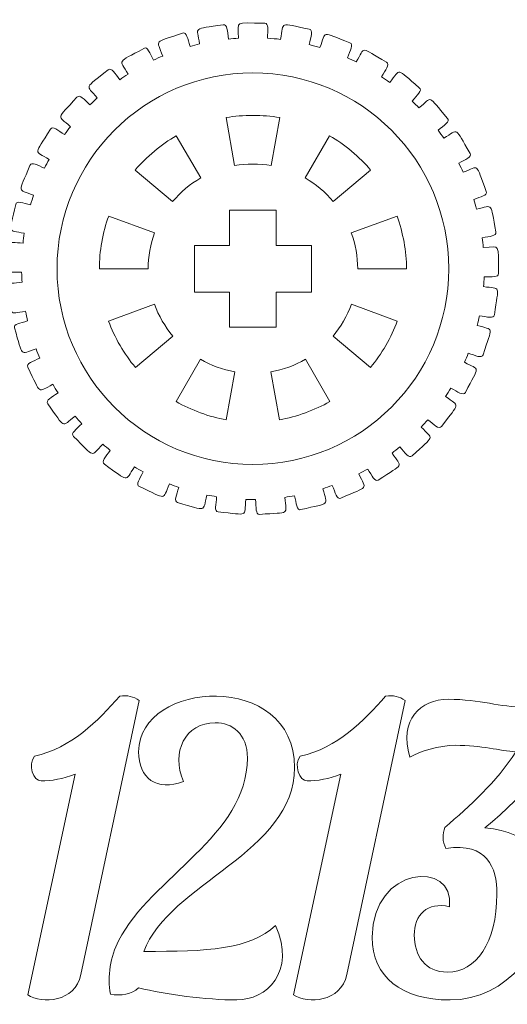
# Model space of a CAD drawing. Header units: millimetres. Extents: x -1094 to 1155, y -1556 to 1707.
# Tile 80 of 149: x -574 to -542, y 900 to 963. Entities that reach past the tile are written whole.
import ezdxf

# ---------------------------------------------------------------- set-up
doc = ezdxf.new("R2010")
doc.units = ezdxf.units.MM
doc.header["$MEASUREMENT"] = 0
doc.layers.add('Layer 1', color=7, linetype='Continuous')

msp = doc.modelspace()

# ---------------------------------------------------------------- linework, layer by layer
at = {"layer": 'Layer 1', "color": 250, "lineweight": 9}
for points, knots in [([(-557.9908, 963.0038), (-557.7108, 963.0038), (-557.8108, 962.5538), (-557.8108, 962.0338), (-557.8108, 962.0338), (-557.5308, 962.0238), (-557.2508, 961.9938), (-556.9808, 961.9638), (-556.9808, 961.9638), (-556.7508, 963.1538), (-557.1108, 962.9938), (-555.1308, 962.6238), (-555.1308, 962.6238), (-554.8608, 962.5638), (-555.0308, 962.1338), (-555.1308, 961.6238), (-555.1308, 961.6238), (-554.9008, 961.5638), (-554.6708, 961.5038), (-554.4508, 961.4338), (-554.4508, 961.4338), (-554.0408, 962.5338), (-554.4108, 962.4538), (-552.5308, 961.7438), (-552.5308, 961.7438), (-552.2708, 961.6438), (-552.5108, 961.2538), (-552.6908, 960.7838), (-552.6908, 960.7838), (-552.5008, 960.6938), (-552.3108, 960.6038), (-552.1208, 960.5138), (-552.1208, 960.5138), (-551.5308, 961.5238), (-551.9108, 961.5038), (-550.1808, 960.4938), (-550.1808, 960.4938), (-549.9408, 960.3538), (-550.2508, 960.0038), (-550.5008, 959.5638), (-550.5008, 959.5638), (-550.3308, 959.4538), (-550.1508, 959.3338), (-549.9808, 959.2038), (-549.9808, 959.2038), (-549.2308, 960.1038), (-549.6108, 960.1438), (-548.0808, 958.8638), (-548.0808, 958.8638), (-547.8608, 958.6838), (-548.2208, 958.3938), (-548.5408, 958.0038), (-548.5408, 958.0038), (-548.3908, 957.8638), (-548.2408, 957.7138), (-548.1008, 957.5638), (-548.1008, 957.5638), (-547.2108, 958.3138), (-547.5808, 958.4238), (-546.2808, 956.8938), (-546.2808, 956.8938), (-546.0908, 956.6838), (-546.4908, 956.4638), (-546.8808, 956.1338), (-546.8808, 956.1338), (-546.7508, 955.9638), (-546.6308, 955.7938), (-546.5108, 955.6238), (-546.5108, 955.6238), (-545.5108, 956.2138), (-545.8508, 956.3738), (-544.8308, 954.6538), (-544.8308, 954.6538), (-544.6908, 954.4138), (-545.1208, 954.2638), (-545.5508, 954.0138), (-545.5508, 954.0138), (-545.4508, 953.8238), (-545.3608, 953.6338), (-545.2708, 953.4438), (-545.2708, 953.4438), (-544.2008, 953.8538), (-544.5008, 954.0738), (-543.7908, 952.2038), (-543.7908, 952.2038), (-543.6908, 951.9438), (-544.1308, 951.8738), (-544.5908, 951.6938), (-544.5908, 951.6938), (-544.5308, 951.4938), (-544.4708, 951.2838), (-544.4208, 951.0838), (-544.4208, 951.0838), (-543.2908, 951.3038), (-543.5608, 951.5738), (-543.1708, 949.6138), (-543.1708, 949.6138), (-543.1108, 949.3338), (-543.5608, 949.3438), (-544.0508, 949.2438), (-544.0508, 949.2438), (-544.0208, 949.0338), (-544.0008, 948.8238), (-543.9808, 948.6138), (-543.9808, 948.6138), (-542.8408, 948.6438), (-543.0508, 948.9538), (-543.0008, 946.9538), (-543.0008, 946.9538), (-542.9908, 946.6738), (-543.4308, 946.7538), (-543.9308, 946.7338), (-543.9308, 946.7338), (-543.9308, 946.5238), (-543.9408, 946.3138), (-543.9608, 946.1038), (-543.9608, 946.1038), (-542.8308, 945.9438), (-542.9908, 946.2838), (-543.2708, 944.3038), (-543.2708, 944.3038), (-543.3108, 944.0238), (-543.7408, 944.1738), (-544.2208, 944.2438), (-544.2208, 944.2438), (-544.2708, 944.0438), (-544.3108, 943.8338), (-544.3708, 943.6238), (-544.3708, 943.6238), (-543.2808, 943.2738), (-543.3808, 943.6438), (-543.9908, 941.7338), (-543.9908, 941.7338), (-544.0808, 941.4738), (-544.4708, 941.6938), (-544.9408, 941.8438), (-544.9408, 941.8438), (-545.0208, 941.6438), (-545.1008, 941.4538), (-545.1908, 941.2538), (-545.1908, 941.2538), (-544.1708, 940.7238), (-544.2108, 941.1038), (-545.1308, 939.3238), (-545.1308, 939.3238), (-545.2608, 939.0838), (-545.6108, 939.3638), (-546.0608, 939.5938), (-546.0608, 939.5938), (-546.1708, 939.4138), (-546.2808, 939.2338), (-546.4008, 939.0638), (-546.4008, 939.0638), (-545.4808, 938.3638), (-545.4508, 938.7438), (-546.6608, 937.1438), (-546.6608, 937.1438), (-546.8308, 936.9238), (-547.1408, 937.2638), (-547.5408, 937.5738), (-547.5408, 937.5738), (-547.6708, 937.4138), (-547.8208, 937.2538), (-547.9608, 937.1038), (-547.9608, 937.1038), (-547.1608, 936.2538), (-547.0808, 936.6238), (-548.5408, 935.2538), (-548.5408, 935.2538), (-548.7508, 935.0638), (-548.9908, 935.4538), (-549.3308, 935.8238), (-549.3308, 935.8238), (-549.4908, 935.6938), (-549.6608, 935.5638), (-549.8308, 935.4338), (-549.8308, 935.4338), (-549.1808, 934.4538), (-549.0308, 934.8138), (-550.7108, 933.7038), (-550.7108, 933.7038), (-550.9408, 933.5538), (-551.1108, 933.9838), (-551.3908, 934.4038), (-551.3908, 934.4038), (-551.5808, 934.3038), (-551.7608, 934.2038), (-551.9508, 934.1038), (-551.9508, 934.1038), (-551.4808, 933.0238), (-551.2708, 933.3538), (-553.1108, 932.5438), (-553.1108, 932.5438), (-553.3608, 932.4338), (-553.4608, 932.8838), (-553.6608, 933.3538), (-553.6608, 933.3538), (-553.8608, 933.2838), (-554.0608, 933.2138), (-554.2608, 933.1438), (-554.2608, 933.1438), (-553.9808, 932.0038), (-553.7208, 932.2938), (-555.6708, 931.8038), (-555.6708, 931.8038), (-555.9408, 931.7338), (-555.9608, 932.2038), (-556.0808, 932.6938), (-556.0808, 932.6938), (-556.2908, 932.6638), (-556.4908, 932.6238), (-556.7008, 932.5938), (-556.7008, 932.5938), (-556.6108, 931.4238), (-556.3108, 931.6538), (-558.3108, 931.5038), (-558.3108, 931.5038), (-558.5908, 931.4838), (-558.5308, 931.9438), (-558.5708, 932.4638), (-558.5708, 932.4638), (-558.5708, 932.4638), (-559.2008, 932.4638), (-559.2008, 932.4638), (-559.2008, 932.4638), (-559.3108, 931.2838), (-558.9708, 931.4738), (-560.9708, 931.6638), (-560.9708, 931.6638), (-561.2508, 931.6838), (-561.1108, 932.1338), (-561.0708, 932.6338), (-561.0708, 932.6338), (-561.2708, 932.6738), (-561.4808, 932.7038), (-561.6908, 932.7438), (-561.6908, 932.7438), (-561.9908, 931.6138), (-561.6308, 931.7338), (-563.5708, 932.2538), (-563.5708, 932.2538), (-563.8408, 932.3338), (-563.6308, 932.7438), (-563.5008, 933.2338), (-563.5008, 933.2338), (-563.7008, 933.3038), (-563.8908, 933.3738), (-564.0908, 933.4538), (-564.0908, 933.4538), (-564.5808, 932.3838), (-564.2008, 932.4438), (-566.0208, 933.2838), (-566.0208, 933.2838), (-566.2808, 933.4038), (-566.0008, 933.7738), (-565.7908, 934.2338), (-565.7908, 934.2338), (-565.9808, 934.3338), (-566.1608, 934.4438), (-566.3408, 934.5438), (-566.3408, 934.5438), (-567.0008, 933.5838), (-566.6208, 933.5738), (-568.2708, 934.7138), (-568.2708, 934.7138), (-568.5008, 934.8738), (-568.1708, 935.1938), (-567.8908, 935.6038), (-567.8908, 935.6038), (-568.0508, 935.7338), (-568.2108, 935.8738), (-568.3708, 936.0038), (-568.3708, 936.0038), (-569.1908, 935.1738), (-568.8108, 935.1038), (-570.2508, 936.4938), (-570.2508, 936.4938), (-570.4508, 936.6938), (-570.0708, 936.9538), (-569.7208, 937.3138), (-569.7208, 937.3138), (-569.8608, 937.4738), (-570.0008, 937.6238), (-570.1408, 937.7938), (-570.1408, 937.7938), (-571.0708, 937.1038), (-570.7208, 936.9738), (-571.9008, 938.5938), (-571.9008, 938.5938), (-572.0608, 938.8138), (-571.6508, 939.0038), (-571.2408, 939.3038), (-571.2408, 939.3038), (-571.3608, 939.4838), (-571.4708, 939.6638), (-571.5708, 939.8438), (-571.5708, 939.8438), (-572.6108, 939.3238), (-572.2808, 939.1438), (-573.1708, 940.9338), (-573.1708, 940.9338), (-573.2908, 941.1838), (-572.8608, 941.3038), (-572.4108, 941.5238), (-572.4108, 941.5238), (-572.4908, 941.7138), (-572.5708, 941.9138), (-572.6508, 942.1138), (-572.6508, 942.1138), (-573.7408, 941.7838), (-573.4508, 941.5338), (-574.0308, 943.4538), (-574.0308, 943.4538), (-574.1108, 943.7238), (-573.6608, 943.7638), (-573.1908, 943.9038), (-573.1908, 943.9038), (-573.2308, 944.1138), (-573.2808, 944.3138), (-573.3208, 944.5238), (-573.3208, 944.5238), (-574.4508, 944.3838), (-574.2108, 944.1038), (-574.4508, 946.0838), (-574.4508, 946.0838), (-574.4808, 946.3638), (-574.0408, 946.3238), (-573.5408, 946.3938), (-573.5408, 946.3938), (-573.5608, 946.6038), (-573.5608, 946.8138), (-573.5708, 947.0238), (-573.5708, 947.0238), (-574.7108, 947.0738), (-574.5208, 946.7538), (-574.4208, 948.7538), (-574.4208, 948.7538), (-574.4108, 949.0338), (-573.9808, 948.9238), (-573.4808, 948.8938), (-573.4808, 948.8938), (-573.4608, 949.1038), (-573.4308, 949.3138), (-573.4008, 949.5238), (-573.4008, 949.5238), (-574.5108, 949.7738), (-574.3808, 949.4238), (-573.9508, 951.3738), (-573.9508, 951.3738), (-573.8908, 951.6438), (-573.4808, 951.4638), (-573.0008, 951.3538), (-573.0008, 951.3538), (-572.9408, 951.5638), (-572.8708, 951.7638), (-572.8108, 951.9638), (-572.8108, 951.9638), (-573.8708, 952.3938), (-573.7908, 952.0238), (-573.0408, 953.8838), (-573.0408, 953.8838), (-572.9308, 954.1438), (-572.5608, 953.8838), (-572.1008, 953.7038), (-572.1008, 953.7038), (-572.0108, 953.8938), (-571.9108, 954.0838), (-571.8108, 954.2638), (-571.8108, 954.2638), (-572.7908, 954.8738), (-572.7808, 954.4938), (-571.7208, 956.1938), (-571.7208, 956.1938), (-571.5708, 956.4338), (-571.2408, 956.1238), (-570.8208, 955.8538), (-570.8208, 955.8538), (-570.6908, 956.0238), (-570.5708, 956.1938), (-570.4408, 956.3638), (-570.4408, 956.3638), (-571.3108, 957.1338), (-571.3608, 956.7538), (-570.0308, 958.2538), (-570.0308, 958.2538), (-569.8408, 958.4638), (-569.5708, 958.1038), (-569.1908, 957.7638), (-569.1908, 957.7638), (-569.0408, 957.9138), (-568.8908, 958.0538), (-568.7308, 958.2038), (-568.7308, 958.2038), (-569.4608, 959.1038), (-569.5808, 958.7438), (-568.0208, 960.0038), (-568.0208, 960.0038), (-567.8008, 960.1738), (-567.5908, 959.7638), (-567.2708, 959.3738), (-567.2708, 959.3738), (-567.1008, 959.4938), (-566.9308, 959.6138), (-566.7508, 959.7238), (-566.7508, 959.7238), (-567.3208, 960.7438), (-567.4908, 960.4038), (-565.7408, 961.3838), (-565.7408, 961.3838), (-565.5008, 961.5238), (-565.3608, 961.0838), (-565.1108, 960.6338), (-565.1108, 960.6338), (-564.9208, 960.7238), (-564.7308, 960.8138), (-564.5308, 960.8938), (-564.5308, 960.8938), (-564.9208, 962.0038), (-565.1508, 961.6938), (-563.2608, 962.3638), (-563.2608, 962.3638), (-563.0008, 962.4538), (-562.9308, 961.9938), (-562.7708, 961.5138), (-562.7708, 961.5138), (-562.5608, 961.5738), (-562.3608, 961.6238), (-562.1608, 961.6738), (-562.1608, 961.6738), (-562.3508, 962.8338), (-562.6308, 962.5738), (-560.6608, 962.9038), (-560.6608, 962.9038), (-560.3808, 962.9538), (-560.3908, 962.4938), (-560.3108, 961.9838), (-560.3108, 961.9838), (-560.1008, 962.0038), (-559.8908, 962.0238), (-559.6808, 962.0338), (-559.6808, 962.0338), (-559.6808, 963.2238), (-560.0008, 963.0038), (-557.9908, 963.0038)], [0, 0, 0, 0, 0.0089286, 0.0089286, 0.0089286, 0.0089286, 0.0178571, 0.0178571, 0.0178571, 0.0178571, 0.0267857, 0.0267857, 0.0267857, 0.0267857, 0.0357143, 0.0357143, 0.0357143, 0.0357143, 0.0446429, 0.0446429, 0.0446429, 0.0446429, 0.0535714, 0.0535714, 0.0535714, 0.0535714, 0.0625, 0.0625, 0.0625, 0.0625, 0.0714286, 0.0714286, 0.0714286, 0.0714286, 0.0803571, 0.0803571, 0.0803571, 0.0803571, 0.0892857, 0.0892857, 0.0892857, 0.0892857, 0.0982143, 0.0982143, 0.0982143, 0.0982143, 0.1071429, 0.1071429, 0.1071429, 0.1071429, 0.1160714, 0.1160714, 0.1160714, 0.1160714, 0.125, 0.125, 0.125, 0.125, 0.1339286, 0.1339286, 0.1339286, 0.1339286, 0.1428571, 0.1428571, 0.1428571, 0.1428571, 0.1517857, 0.1517857, 0.1517857, 0.1517857, 0.1607143, 0.1607143, 0.1607143, 0.1607143, 0.1696429, 0.1696429, 0.1696429, 0.1696429, 0.1785714, 0.1785714, 0.1785714, 0.1785714, 0.1875, 0.1875, 0.1875, 0.1875, 0.1964286, 0.1964286, 0.1964286, 0.1964286, 0.2053571, 0.2053571, 0.2053571, 0.2053571, 0.2142857, 0.2142857, 0.2142857, 0.2142857, 0.2232143, 0.2232143, 0.2232143, 0.2232143, 0.2321429, 0.2321429, 0.2321429, 0.2321429, 0.2410714, 0.2410714, 0.2410714, 0.2410714, 0.25, 0.25, 0.25, 0.25, 0.2589286, 0.2589286, 0.2589286, 0.2589286, 0.2678571, 0.2678571, 0.2678571, 0.2678571, 0.2767857, 0.2767857, 0.2767857, 0.2767857, 0.2857143, 0.2857143, 0.2857143, 0.2857143, 0.2946429, 0.2946429, 0.2946429, 0.2946429, 0.3035714, 0.3035714, 0.3035714, 0.3035714, 0.3125, 0.3125, 0.3125, 0.3125, 0.3214286, 0.3214286, 0.3214286, 0.3214286, 0.3303571, 0.3303571, 0.3303571, 0.3303571, 0.3392857, 0.3392857, 0.3392857, 0.3392857, 0.3482143, 0.3482143, 0.3482143, 0.3482143, 0.3571429, 0.3571429, 0.3571429, 0.3571429, 0.3660714, 0.3660714, 0.3660714, 0.3660714, 0.375, 0.375, 0.375, 0.375, 0.3839286, 0.3839286, 0.3839286, 0.3839286, 0.3928571, 0.3928571, 0.3928571, 0.3928571, 0.4017857, 0.4017857, 0.4017857, 0.4017857, 0.4107143, 0.4107143, 0.4107143, 0.4107143, 0.4196429, 0.4196429, 0.4196429, 0.4196429, 0.4285714, 0.4285714, 0.4285714, 0.4285714, 0.4375, 0.4375, 0.4375, 0.4375, 0.4464286, 0.4464286, 0.4464286, 0.4464286, 0.4553571, 0.4553571, 0.4553571, 0.4553571, 0.4642857, 0.4642857, 0.4642857, 0.4642857, 0.4732143, 0.4732143, 0.4732143, 0.4732143, 0.4821429, 0.4821429, 0.4821429, 0.4821429, 0.4910714, 0.4910714, 0.4910714, 0.4910714, 0.5, 0.5, 0.5, 0.5, 0.5089286, 0.5089286, 0.5089286, 0.5089286, 0.5178571, 0.5178571, 0.5178571, 0.5178571, 0.5267857, 0.5267857, 0.5267857, 0.5267857, 0.5357143, 0.5357143, 0.5357143, 0.5357143, 0.5446429, 0.5446429, 0.5446429, 0.5446429, 0.5535714, 0.5535714, 0.5535714, 0.5535714, 0.5625, 0.5625, 0.5625, 0.5625, 0.5714286, 0.5714286, 0.5714286, 0.5714286, 0.5803571, 0.5803571, 0.5803571, 0.5803571, 0.5892857, 0.5892857, 0.5892857, 0.5892857, 0.5982143, 0.5982143, 0.5982143, 0.5982143, 0.6071429, 0.6071429, 0.6071429, 0.6071429, 0.6160714, 0.6160714, 0.6160714, 0.6160714, 0.625, 0.625, 0.625, 0.625, 0.6339286, 0.6339286, 0.6339286, 0.6339286, 0.6428571, 0.6428571, 0.6428571, 0.6428571, 0.6517857, 0.6517857, 0.6517857, 0.6517857, 0.6607143, 0.6607143, 0.6607143, 0.6607143, 0.6696429, 0.6696429, 0.6696429, 0.6696429, 0.6785714, 0.6785714, 0.6785714, 0.6785714, 0.6875, 0.6875, 0.6875, 0.6875, 0.6964286, 0.6964286, 0.6964286, 0.6964286, 0.7053571, 0.7053571, 0.7053571, 0.7053571, 0.7142857, 0.7142857, 0.7142857, 0.7142857, 0.7232143, 0.7232143, 0.7232143, 0.7232143, 0.7321429, 0.7321429, 0.7321429, 0.7321429, 0.7410714, 0.7410714, 0.7410714, 0.7410714, 0.75, 0.75, 0.75, 0.75, 0.7589286, 0.7589286, 0.7589286, 0.7589286, 0.7678571, 0.7678571, 0.7678571, 0.7678571, 0.7767857, 0.7767857, 0.7767857, 0.7767857, 0.7857143, 0.7857143, 0.7857143, 0.7857143, 0.7946429, 0.7946429, 0.7946429, 0.7946429, 0.8035714, 0.8035714, 0.8035714, 0.8035714, 0.8125, 0.8125, 0.8125, 0.8125, 0.8214286, 0.8214286, 0.8214286, 0.8214286, 0.8303571, 0.8303571, 0.8303571, 0.8303571, 0.8392857, 0.8392857, 0.8392857, 0.8392857, 0.8482143, 0.8482143, 0.8482143, 0.8482143, 0.8571429, 0.8571429, 0.8571429, 0.8571429, 0.8660714, 0.8660714, 0.8660714, 0.8660714, 0.875, 0.875, 0.875, 0.875, 0.8839286, 0.8839286, 0.8839286, 0.8839286, 0.8928571, 0.8928571, 0.8928571, 0.8928571, 0.9017857, 0.9017857, 0.9017857, 0.9017857, 0.9107143, 0.9107143, 0.9107143, 0.9107143, 0.9196429, 0.9196429, 0.9196429, 0.9196429, 0.9285714, 0.9285714, 0.9285714, 0.9285714, 0.9375, 0.9375, 0.9375, 0.9375, 0.9464286, 0.9464286, 0.9464286, 0.9464286, 0.9553571, 0.9553571, 0.9553571, 0.9553571, 0.9642857, 0.9642857, 0.9642857, 0.9642857, 0.9732143, 0.9732143, 0.9732143, 0.9732143, 0.9821429, 0.9821429, 0.9821429, 0.9821429, 1, 1, 1, 1]), ([(-557.5708, 953.8638), (-558.3408, 954.0038), (-559.1508, 954.0038), (-559.9208, 953.8638), (-559.9208, 953.8638), (-559.9208, 953.8638), (-560.4608, 956.9438), (-560.4608, 956.9438), (-560.4608, 956.9438), (-559.3908, 957.1338), (-558.1008, 957.1338), (-557.0308, 956.9438), (-557.0308, 956.9438), (-557.0308, 956.9438), (-557.5708, 953.8638), (-557.5708, 953.8638)], [0, 0, 0, 0, 0.2, 0.2, 0.2, 0.2, 0.4, 0.4, 0.4, 0.4, 0.6, 0.6, 0.6, 0.6, 1, 1, 1, 1]), ([(-562.0908, 953.0738), (-562.7708, 952.6838), (-563.3908, 952.1638), (-563.8908, 951.5638), (-563.8908, 951.5638), (-563.8908, 951.5638), (-566.2908, 953.5838), (-566.2908, 953.5838), (-566.2908, 953.5838), (-565.5908, 954.4138), (-564.6008, 955.2438), (-563.6608, 955.7838), (-563.6608, 955.7838), (-563.6608, 955.7838), (-562.0908, 953.0738), (-562.0908, 953.0738)], [0, 0, 0, 0, 0.2, 0.2, 0.2, 0.2, 0.4, 0.4, 0.4, 0.4, 0.6, 0.6, 0.6, 0.6, 1, 1, 1, 1]), ([(-555.4008, 953.0738), (-555.4008, 953.0738), (-553.8308, 955.7838), (-553.8308, 955.7838), (-553.8308, 955.7838), (-552.8908, 955.2438), (-551.9008, 954.4138), (-551.2008, 953.5838), (-551.2008, 953.5838), (-551.2008, 953.5838), (-553.6008, 951.5638), (-553.6008, 951.5638), (-553.6008, 951.5638), (-554.1008, 952.1638), (-554.7208, 952.6838), (-555.4008, 953.0738)], [0, 0, 0, 0, 0.2, 0.2, 0.2, 0.2, 0.4, 0.4, 0.4, 0.4, 0.6, 0.6, 0.6, 0.6, 1, 1, 1, 1]), ([(-557.2508, 943.5038), (-557.2508, 943.5038), (-560.2508, 943.5038), (-560.2508, 943.5038), (-560.2508, 943.5038), (-560.2508, 943.5038), (-560.2508, 945.7538), (-560.2508, 945.7538), (-560.2508, 945.7538), (-560.2508, 945.7538), (-562.5008, 945.7538), (-562.5008, 945.7538), (-562.5008, 945.7538), (-562.5008, 945.7538), (-562.5008, 948.7538), (-562.5008, 948.7538), (-562.5008, 948.7538), (-562.5008, 948.7538), (-560.2508, 948.7538), (-560.2508, 948.7538), (-560.2508, 948.7538), (-560.2508, 948.7538), (-560.2508, 951.0038), (-560.2508, 951.0038), (-560.2508, 951.0038), (-560.2508, 951.0038), (-557.2508, 951.0038), (-557.2508, 951.0038), (-557.2508, 951.0038), (-557.2508, 951.0038), (-557.2508, 948.7538), (-557.2508, 948.7538), (-557.2508, 948.7538), (-557.2508, 948.7538), (-555.0008, 948.7538), (-555.0008, 948.7538), (-555.0008, 948.7538), (-555.0008, 948.7538), (-555.0008, 945.7538), (-555.0008, 945.7538), (-555.0008, 945.7538), (-555.0008, 945.7538), (-557.2508, 945.7538), (-557.2508, 945.7538), (-557.2508, 945.7538), (-557.2508, 945.7538), (-557.2508, 943.5038), (-557.2508, 943.5038)], [0, 0, 0, 0, 0.0769231, 0.0769231, 0.0769231, 0.0769231, 0.1538462, 0.1538462, 0.1538462, 0.1538462, 0.2307692, 0.2307692, 0.2307692, 0.2307692, 0.3076923, 0.3076923, 0.3076923, 0.3076923, 0.3846154, 0.3846154, 0.3846154, 0.3846154, 0.4615385, 0.4615385, 0.4615385, 0.4615385, 0.5384615, 0.5384615, 0.5384615, 0.5384615, 0.6153846, 0.6153846, 0.6153846, 0.6153846, 0.6923077, 0.6923077, 0.6923077, 0.6923077, 0.7692308, 0.7692308, 0.7692308, 0.7692308, 0.8461538, 0.8461538, 0.8461538, 0.8461538, 1, 1, 1, 1]), ([(-565.0508, 949.5638), (-565.3208, 948.8338), (-565.4608, 948.0238), (-565.4608, 947.2438), (-565.4608, 947.2438), (-565.4608, 947.2438), (-568.5908, 947.2538), (-568.5908, 947.2538), (-568.5908, 947.2538), (-568.5908, 948.3338), (-568.3708, 949.6138), (-567.9908, 950.6238), (-567.9908, 950.6238), (-567.9908, 950.6238), (-565.0508, 949.5638), (-565.0508, 949.5638)], [0, 0, 0, 0, 0.2, 0.2, 0.2, 0.2, 0.4, 0.4, 0.4, 0.4, 0.6, 0.6, 0.6, 0.6, 1, 1, 1, 1]), ([(-552.0308, 947.2438), (-552.0308, 948.0238), (-552.1708, 948.8338), (-552.4408, 949.5638), (-552.4408, 949.5638), (-552.4408, 949.5638), (-549.5008, 950.6238), (-549.5008, 950.6238), (-549.5008, 950.6238), (-549.1308, 949.6038), (-548.9008, 948.3338), (-548.9008, 947.2538), (-548.9008, 947.2538), (-548.9008, 947.2538), (-552.0308, 947.2438), (-552.0308, 947.2438)], [0, 0, 0, 0, 0.2, 0.2, 0.2, 0.2, 0.4, 0.4, 0.4, 0.4, 0.6, 0.6, 0.6, 0.6, 1, 1, 1, 1]), ([(-565.0608, 944.9738), (-564.7908, 944.2338), (-564.3808, 943.5338), (-563.8808, 942.9338), (-563.8808, 942.9338), (-563.8808, 942.9338), (-566.2808, 940.9238), (-566.2808, 940.9238), (-566.2808, 940.9238), (-566.9808, 941.7538), (-567.6308, 942.8738), (-568.0008, 943.8938), (-568.0008, 943.8938), (-568.0008, 943.8938), (-565.0608, 944.9738), (-565.0608, 944.9738)], [0, 0, 0, 0, 0.2, 0.2, 0.2, 0.2, 0.4, 0.4, 0.4, 0.4, 0.6, 0.6, 0.6, 0.6, 1, 1, 1, 1]), ([(-553.6108, 942.9338), (-553.1108, 943.5238), (-552.7008, 944.2338), (-552.4308, 944.9738), (-552.4308, 944.9738), (-552.4308, 944.9738), (-549.5008, 943.8938), (-549.5008, 943.8938), (-549.5008, 943.8938), (-549.8608, 942.8738), (-550.5108, 941.7538), (-551.2108, 940.9238), (-551.2108, 940.9238), (-551.2108, 940.9238), (-553.6108, 942.9338), (-553.6108, 942.9338)], [0, 0, 0, 0, 0.2, 0.2, 0.2, 0.2, 0.4, 0.4, 0.4, 0.4, 0.6, 0.6, 0.6, 0.6, 1, 1, 1, 1]), ([(-562.1108, 941.4438), (-561.4408, 941.0538), (-560.6708, 940.7738), (-559.9008, 940.6438), (-559.9008, 940.6438), (-559.9008, 940.6438), (-560.4508, 937.5638), (-560.4508, 937.5638), (-560.4508, 937.5638), (-561.5208, 937.7438), (-562.7308, 938.1938), (-563.6708, 938.7338), (-563.6708, 938.7338), (-563.6708, 938.7338), (-562.1108, 941.4438), (-562.1108, 941.4438)], [0, 0, 0, 0, 0.2, 0.2, 0.2, 0.2, 0.4, 0.4, 0.4, 0.4, 0.6, 0.6, 0.6, 0.6, 1, 1, 1, 1]), ([(-557.5908, 940.6438), (-556.8208, 940.7738), (-556.0508, 941.0538), (-555.3808, 941.4438), (-555.3808, 941.4438), (-555.3808, 941.4438), (-553.8208, 938.7338), (-553.8208, 938.7338), (-553.8208, 938.7338), (-554.7608, 938.1938), (-555.9708, 937.7438), (-557.0408, 937.5638), (-557.0408, 937.5638), (-557.0408, 937.5638), (-557.5908, 940.6438), (-557.5908, 940.6438)], [0, 0, 0, 0, 0.2, 0.2, 0.2, 0.2, 0.4, 0.4, 0.4, 0.4, 0.6, 0.6, 0.6, 0.6, 1, 1, 1, 1]), ([(-563.1908, 914.3738), (-564.0208, 916.2438), (-563.0908, 918.1438), (-561.1608, 918.1438), (-561.1608, 918.1438), (-560.0908, 918.1438), (-559.1008, 917.4538), (-559.1008, 915.8738), (-559.1008, 915.8738), (-559.1008, 910.8738), (-565.2508, 908.2738), (-567.3608, 904.1538), (-567.3608, 904.1538), (-567.8708, 903.1938), (-568.1008, 901.8438), (-567.8708, 900.7438), (-567.8708, 900.7438), (-567.2408, 900.5938), (-566.5008, 900.7238), (-566.0708, 901.1338), (-566.0708, 901.1338), (-564.3408, 900.7238), (-561.7408, 900.3638), (-559.7808, 900.3638), (-559.7808, 900.3638), (-557.9008, 900.3638), (-555.9508, 902.1438), (-557.2908, 905.1438), (-557.2908, 905.1438), (-558.9708, 903.5738), (-561.6908, 903.4738), (-565.7408, 903.4738), (-565.7408, 903.4738), (-564.1308, 907.8438), (-556.0708, 909.8038), (-556.0708, 915.2638), (-556.0708, 915.2638), (-556.0708, 921.5038), (-566.0708, 920.8938), (-566.0708, 916.2838), (-566.0708, 916.2838), (-566.0708, 914.5838), (-564.9208, 913.7138), (-563.1908, 914.3738)], [0, 0, 0, 0, 0.0833333, 0.0833333, 0.0833333, 0.0833333, 0.1666667, 0.1666667, 0.1666667, 0.1666667, 0.25, 0.25, 0.25, 0.25, 0.3333333, 0.3333333, 0.3333333, 0.3333333, 0.4166667, 0.4166667, 0.4166667, 0.4166667, 0.5, 0.5, 0.5, 0.5, 0.5833333, 0.5833333, 0.5833333, 0.5833333, 0.6666667, 0.6666667, 0.6666667, 0.6666667, 0.75, 0.75, 0.75, 0.75, 0.8333333, 0.8333333, 0.8333333, 0.8333333, 1, 1, 1, 1]), ([(-566.0308, 919.5638), (-566.3908, 919.8238), (-566.8008, 919.9238), (-567.2808, 919.8438), (-567.2808, 919.8438), (-568.7008, 918.2438), (-570.3608, 916.5138), (-572.7508, 916.0038), (-572.7508, 916.0038), (-573.2108, 915.4238), (-572.8008, 914.4038), (-572.3208, 914.4038), (-572.3208, 914.4038), (-571.6808, 914.4038), (-570.8908, 914.5538), (-570.1508, 914.8338), (-570.1508, 914.8338), (-570.1508, 914.8338), (-573.1808, 900.6938), (-573.1808, 900.6938), (-573.1808, 900.6938), (-572.2608, 900.0838), (-570.1508, 900.2138), (-569.7708, 901.9938), (-569.7708, 901.9938), (-569.7708, 901.9938), (-566.0308, 919.5638), (-566.0308, 919.5638)], [0, 0, 0, 0, 0.125, 0.125, 0.125, 0.125, 0.25, 0.25, 0.25, 0.25, 0.375, 0.375, 0.375, 0.375, 0.5, 0.5, 0.5, 0.5, 0.625, 0.625, 0.625, 0.625, 0.75, 0.75, 0.75, 0.75, 1, 1, 1, 1]), ([(-548.9908, 919.5638), (-549.3508, 919.8238), (-549.7608, 919.9238), (-550.2408, 919.8438), (-550.2408, 919.8438), (-551.6608, 918.2438), (-553.3208, 916.5138), (-555.7108, 916.0038), (-555.7108, 916.0038), (-556.1608, 915.4238), (-555.7608, 914.4038), (-555.2708, 914.4038), (-555.2708, 914.4038), (-554.6408, 914.4038), (-553.8508, 914.5538), (-553.1108, 914.8338), (-553.1108, 914.8338), (-553.1108, 914.8338), (-556.1408, 900.6938), (-556.1408, 900.6938), (-556.1408, 900.6938), (-555.2208, 900.0838), (-553.1108, 900.2138), (-552.7308, 901.9938), (-552.7308, 901.9938), (-552.7308, 901.9938), (-548.9908, 919.5638), (-548.9908, 919.5638)], [0, 0, 0, 0, 0.125, 0.125, 0.125, 0.125, 0.25, 0.25, 0.25, 0.25, 0.375, 0.375, 0.375, 0.375, 0.5, 0.5, 0.5, 0.5, 0.625, 0.625, 0.625, 0.625, 0.75, 0.75, 0.75, 0.75, 1, 1, 1, 1]), ([(-537.9508, 919.1838), (-538.1308, 919.4638), (-538.3808, 919.6638), (-538.8408, 919.7438), (-538.8408, 919.7438), (-539.7808, 919.2838), (-540.5908, 919.1338), (-541.3808, 919.1338), (-541.3808, 919.1338), (-542.8308, 919.1338), (-544.2008, 919.6438), (-546.2108, 919.6438), (-546.2108, 919.6438), (-548.0208, 919.6438), (-549.3908, 918.3438), (-548.6808, 915.9338), (-548.6808, 915.9338), (-548.0708, 916.2838), (-546.8008, 916.6938), (-545.7608, 916.6938), (-545.7608, 916.6938), (-544.0808, 916.6938), (-542.9308, 916.3338), (-541.8908, 916.2838), (-541.8908, 916.2838), (-543.1408, 914.3238), (-544.8408, 912.8038), (-546.4408, 911.4238), (-546.4408, 911.4238), (-546.6008, 911.0238), (-546.6208, 910.5138), (-546.3708, 910.0838), (-546.3708, 910.0838), (-543.7208, 910.4638), (-543.1108, 908.8838), (-543.1108, 907.1538), (-543.1108, 907.1538), (-543.1108, 904.0238), (-544.4608, 902.1438), (-546.2608, 902.1438), (-546.2608, 902.1438), (-547.7108, 902.1438), (-548.4008, 903.2138), (-548.4008, 904.5138), (-548.4008, 904.5138), (-548.4008, 905.8038), (-547.5908, 906.6738), (-546.1408, 906.3438), (-546.1408, 906.3438), (-545.7908, 909.3738), (-551.1008, 908.9638), (-551.1008, 904.3838), (-551.1008, 904.3838), (-551.1008, 901.8438), (-549.2108, 900.3638), (-546.1108, 900.3638), (-546.1108, 900.3638), (-542.4508, 900.3638), (-539.8108, 903.7238), (-539.8108, 907.4138), (-539.8108, 907.4138), (-539.8108, 909.2938), (-540.8508, 911.1238), (-543.8708, 911.4038), (-543.8708, 911.4038), (-541.3108, 913.5438), (-538.6108, 916.4138), (-537.9508, 919.1838)], [0, 0, 0, 0, 0.0555556, 0.0555556, 0.0555556, 0.0555556, 0.1111111, 0.1111111, 0.1111111, 0.1111111, 0.1666667, 0.1666667, 0.1666667, 0.1666667, 0.2222222, 0.2222222, 0.2222222, 0.2222222, 0.2777778, 0.2777778, 0.2777778, 0.2777778, 0.3333333, 0.3333333, 0.3333333, 0.3333333, 0.3888889, 0.3888889, 0.3888889, 0.3888889, 0.4444444, 0.4444444, 0.4444444, 0.4444444, 0.5, 0.5, 0.5, 0.5, 0.5555556, 0.5555556, 0.5555556, 0.5555556, 0.6111111, 0.6111111, 0.6111111, 0.6111111, 0.6666667, 0.6666667, 0.6666667, 0.6666667, 0.7222222, 0.7222222, 0.7222222, 0.7222222, 0.7777778, 0.7777778, 0.7777778, 0.7777778, 0.8333333, 0.8333333, 0.8333333, 0.8333333, 0.8888889, 0.8888889, 0.8888889, 0.8888889, 1, 1, 1, 1])]:
    msp.add_open_spline(points, degree=3, knots=knots, dxfattribs=at)
at = {"layer": 'Layer 1', "color": 242, "lineweight": 9}
msp.add_open_spline([(-571.3008, 947.2538), (-571.3008, 940.3238), (-565.6808, 934.7038), (-558.7508, 934.7038), (-558.7508, 934.7038), (-551.8108, 934.7038), (-546.1908, 940.3238), (-546.1908, 947.2538), (-546.1908, 947.2538), (-546.1908, 954.1938), (-551.8108, 959.8138), (-558.7508, 959.8138), (-558.7508, 959.8138), (-565.6808, 959.8138), (-571.3008, 954.1938), (-571.3008, 947.2538)], degree=3, knots=[0, 0, 0, 0, 0.2, 0.2, 0.2, 0.2, 0.4, 0.4, 0.4, 0.4, 0.6, 0.6, 0.6, 0.6, 1, 1, 1, 1], dxfattribs=at)

doc.saveas('drawing.dxf')
